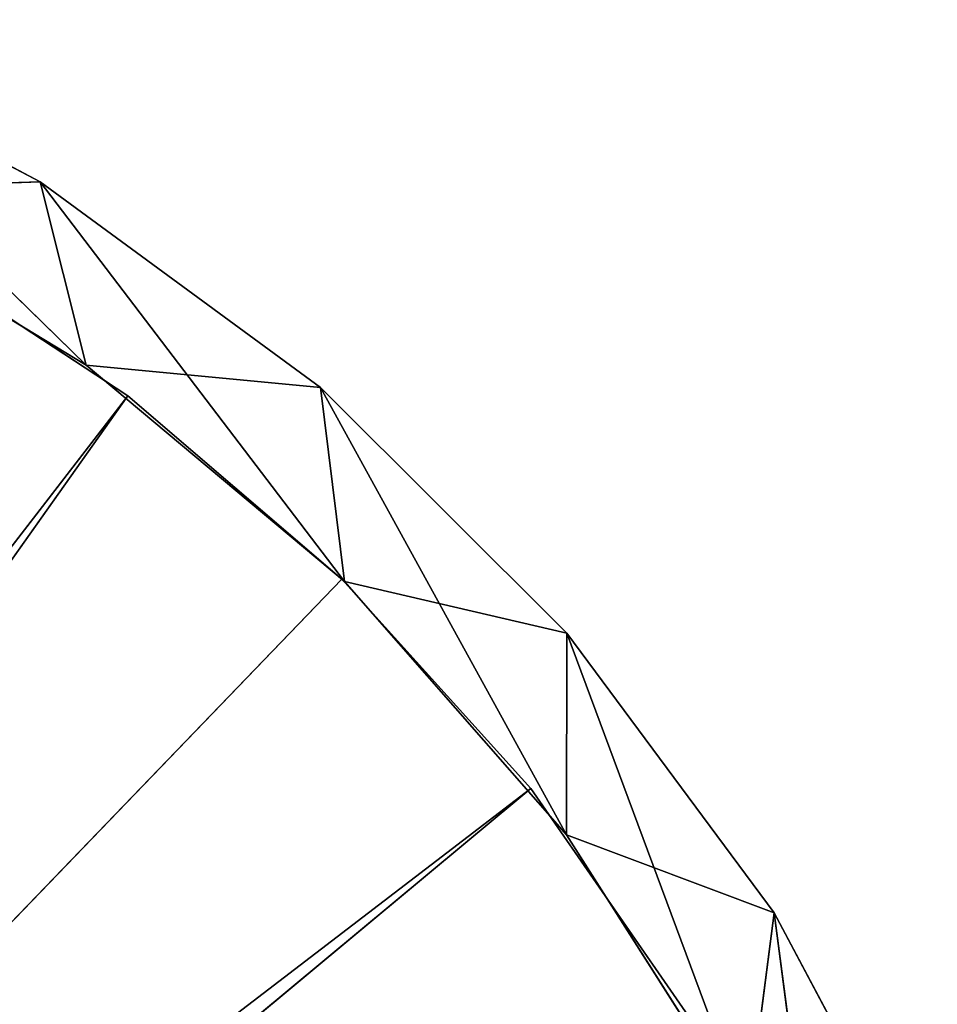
# Model space of a CAD drawing. Extents: x 396.9 to 451.9, y 0 to 55.
# Tile 256 of 256: x 438.7 to 449.6, y 41.1 to 52.7. Entities that reach past the tile are written whole.
import ezdxf

# ---------------------------------------------------------------- set-up
doc = ezdxf.new("R2010")
doc.units = 0
doc.header["$LTSCALE"] = 25.4
doc.layers.get('0').update_dxf_attribs({"color": 13, "linetype": 'CONTINUOUS'})

# ---------------------------------------------------------------- blocks, each defined once
blk = doc.blocks.new('LASER-490-8796-8797-8798_S')
at = {"color": 0}
for p, q in [((40.049, 34.499, 111.307), (57.107, 20.308, 111.307)), ((40.049, 34.499, 111.307), (57.107, 20.308, 111.307)), ((57.107, 20.308, 112.107), (40.049, 34.499, 112.107)), ((57.107, 20.308, 112.107), (40.049, 34.499, 112.107)), ((39.511, 33.785, 111.307), (52.347, 15.665, 111.307)), ((57.107, 20.308, 111.307), (39.511, 33.785, 111.307)), ((57.107, 20.308, 111.307), (39.511, 33.785, 111.307)), ((54.876, 17.834, 111.307), (39.511, 33.785, 111.307)), ((54.876, 17.834, 111.307), (39.511, 33.785, 111.307)), ((39.511, 33.785, 111.307), (52.347, 15.665, 111.307)), ((52.347, 15.665, 112.107), (39.511, 33.785, 112.107)), ((54.876, 17.834, 112.107), (39.511, 33.785, 112.107)), ((52.347, 15.665, 112.107), (39.511, 33.785, 112.107)), ((54.876, 17.834, 112.107), (39.511, 33.785, 112.107)), ((57.107, 20.308, 112.107), (39.511, 33.785, 112.107)), ((57.107, 20.308, 112.107), (39.511, 33.785, 112.107)), ((52.347, 15.665, 111.307), (38.821, 33.213, 111.307)), ((52.347, 15.665, 111.307), (38.821, 33.213, 111.307)), ((38.821, 33.213, 112.107), (52.347, 15.665, 112.107)), ((38.821, 33.213, 112.107), (52.347, 15.665, 112.107)), ((59.004, 23.047, 111.307), (57.107, 20.308, 111.307)), ((57.107, 20.308, 112.107), (59.004, 23.047, 112.107)), ((59.004, 23.047, 111.307), (57.107, 20.308, 111.307)), ((59.004, 23.047, 111.307), (57.107, 20.308, 112.107)), ((59.004, 23.047, 111.307), (57.107, 20.308, 112.107)), ((57.107, 20.308, 112.107), (59.004, 23.047, 112.107)), ((57.107, 20.308, 111.307), (54.876, 17.834, 111.307)), ((54.876, 17.834, 112.107), (57.107, 20.308, 112.107)), ((57.107, 20.308, 111.307), (54.876, 17.834, 111.307)), ((57.107, 20.308, 111.307), (54.876, 17.834, 112.107)), ((57.107, 20.308, 111.307), (54.876, 17.834, 112.107)), ((54.876, 17.834, 112.107), (57.107, 20.308, 112.107)), ((57.107, 20.308, 111.307), (57.107, 20.308, 112.107)), ((57.107, 20.308, 111.307), (57.107, 20.308, 112.107)), ((54.876, 17.834, 111.307), (52.347, 15.665, 111.307)), ((52.347, 15.665, 112.107), (54.876, 17.834, 112.107)), ((54.876, 17.834, 111.307), (52.347, 15.665, 111.307)), ((54.876, 17.834, 111.307), (52.347, 15.665, 112.107)), ((54.876, 17.834, 111.307), (52.347, 15.665, 112.107)), ((52.347, 15.665, 112.107), (54.876, 17.834, 112.107)), ((54.876, 17.834, 111.307), (54.876, 17.834, 112.107)), ((54.876, 17.834, 111.307), (54.876, 17.834, 112.107)), ((52.347, 15.665, 111.307), (49.561, 13.838, 111.307)), ((49.561, 13.838, 112.107), (52.347, 15.665, 112.107)), ((52.347, 15.665, 111.307), (49.561, 13.838, 111.307)), ((52.347, 15.665, 111.307), (49.561, 13.838, 112.107)), ((52.347, 15.665, 111.307), (49.561, 13.838, 112.107)), ((49.561, 13.838, 112.107), (52.347, 15.665, 112.107)), ((52.347, 15.665, 111.307), (52.347, 15.665, 112.107)), ((52.347, 15.665, 111.307), (52.347, 15.665, 112.107))]:
    blk.add_line(p, q, dxfattribs=at)
at = {"color": 7}
for p, q in [((59.981, 21.774, 114.107), (60.534, 26.007, 114.107)), ((59.981, 21.774, 114.107), (60.534, 26.007, 114.107)), ((59.981, 21.774, 114.107), (61.908, 25.404, 114.107)), ((61.908, 25.404, 38.107), (59.981, 21.774, 38.107)), ((59.981, 21.774, 114.107), (61.908, 25.404, 114.107)), ((59.981, 21.774, 114.107), (61.908, 25.404, 38.107)), ((59.981, 21.774, 114.107), (61.908, 25.404, 38.107)), ((61.908, 25.404, 38.107), (59.981, 21.774, 38.107)), ((59.665, 24.215, 38.107), (57.529, 20.856, 114.107)), ((57.529, 20.856, 114.107), (59.665, 24.215, 114.107)), ((59.665, 24.215, 38.107), (57.529, 20.856, 114.107)), ((59.665, 24.215, 38.107), (57.529, 20.856, 38.107)), ((57.529, 20.856, 114.107), (59.665, 24.215, 114.107)), ((59.665, 24.215, 38.107), (57.529, 20.856, 38.107)), ((57.534, 18.471, 114.107), (59.665, 24.215, 114.107)), ((57.534, 18.471, 114.107), (59.665, 24.215, 114.107)), ((59.981, 21.774, 114.107), (59.665, 24.215, 114.107)), ((59.981, 21.774, 114.107), (59.665, 24.215, 114.107)), ((59.981, 21.774, 38.107), (59.665, 24.215, 38.107)), ((59.981, 21.774, 38.107), (59.665, 24.215, 38.107)), ((59.981, 21.774, 38.107), (57.529, 20.856, 38.107)), ((59.981, 21.774, 38.107), (57.529, 20.856, 38.107)), ((57.534, 18.471, 114.107), (59.981, 21.774, 114.107)), ((59.981, 21.774, 38.107), (57.534, 18.471, 38.107)), ((57.534, 18.471, 114.107), (59.981, 21.774, 114.107)), ((57.534, 18.471, 114.107), (59.981, 21.774, 38.107)), ((57.534, 18.471, 114.107), (59.981, 21.774, 38.107)), ((59.981, 21.774, 38.107), (57.534, 18.471, 38.107)), ((59.981, 21.774, 114.107), (59.981, 21.774, 38.107)), ((59.981, 21.774, 114.107), (59.981, 21.774, 38.107)), ((54.623, 15.57, 114.107), (57.529, 20.856, 114.107)), ((54.623, 15.57, 114.107), (57.529, 20.856, 114.107)), ((57.529, 20.856, 38.107), (54.905, 17.862, 114.107)), ((54.905, 17.862, 114.107), (57.529, 20.856, 114.107)), ((57.529, 20.856, 38.107), (54.905, 17.862, 114.107)), ((57.529, 20.856, 38.107), (54.905, 17.862, 38.107)), ((54.905, 17.862, 114.107), (57.529, 20.856, 114.107)), ((57.529, 20.856, 38.107), (54.905, 17.862, 38.107)), ((57.529, 20.856, 38.107), (57.529, 20.856, 114.107)), ((57.529, 20.856, 38.107), (57.529, 20.856, 114.107)), ((57.534, 18.471, 114.107), (57.529, 20.856, 114.107)), ((57.534, 18.471, 114.107), (57.529, 20.856, 114.107)), ((57.534, 18.471, 38.107), (57.529, 20.856, 38.107)), ((57.534, 18.471, 38.107), (57.529, 20.856, 38.107)), ((54.623, 15.57, 114.107), (57.534, 18.471, 114.107)), ((57.534, 18.471, 38.107), (54.623, 15.57, 38.107)), ((54.623, 15.57, 114.107), (57.534, 18.471, 114.107)), ((54.623, 15.57, 114.107), (57.534, 18.471, 38.107)), ((54.623, 15.57, 114.107), (57.534, 18.471, 38.107)), ((57.534, 18.471, 38.107), (54.623, 15.57, 38.107)), ((57.534, 18.471, 38.107), (54.905, 17.862, 38.107)), ((57.534, 18.471, 38.107), (54.905, 17.862, 38.107)), ((57.534, 18.471, 114.107), (57.534, 18.471, 38.107)), ((57.534, 18.471, 114.107), (57.534, 18.471, 38.107)), ((51.311, 13.136, 114.107), (54.905, 17.862, 114.107)), ((51.311, 13.136, 114.107), (54.905, 17.862, 114.107)), ((54.905, 17.862, 38.107), (51.855, 15.304, 114.107)), ((51.855, 15.304, 114.107), (54.905, 17.862, 114.107)), ((54.905, 17.862, 38.107), (51.855, 15.304, 114.107)), ((54.905, 17.862, 38.107), (51.855, 15.304, 38.107)), ((51.855, 15.304, 114.107), (54.905, 17.862, 114.107)), ((54.905, 17.862, 38.107), (51.855, 15.304, 38.107)), ((54.623, 15.57, 114.107), (54.905, 17.862, 114.107)), ((54.623, 15.57, 114.107), (54.905, 17.862, 114.107)), ((54.623, 15.57, 38.107), (54.905, 17.862, 38.107)), ((54.623, 15.57, 38.107), (54.905, 17.862, 38.107)), ((54.905, 17.862, 38.107), (54.905, 17.862, 114.107)), ((54.905, 17.862, 38.107), (54.905, 17.862, 114.107)), ((51.311, 13.136, 114.107), (54.623, 15.57, 114.107)), ((54.623, 15.57, 38.107), (51.311, 13.136, 38.107)), ((51.311, 13.136, 114.107), (54.623, 15.57, 114.107)), ((51.311, 13.136, 114.107), (54.623, 15.57, 38.107)), ((51.311, 13.136, 114.107), (54.623, 15.57, 38.107)), ((54.623, 15.57, 38.107), (51.311, 13.136, 38.107)), ((54.623, 15.57, 38.107), (51.855, 15.304, 38.107)), ((54.623, 15.57, 38.107), (51.855, 15.304, 38.107)), ((54.623, 15.57, 114.107), (54.623, 15.57, 38.107)), ((54.623, 15.57, 114.107), (54.623, 15.57, 38.107)), ((47.674, 11.222, 114.107), (51.855, 15.304, 114.107)), ((47.674, 11.222, 114.107), (51.855, 15.304, 114.107)), ((51.855, 15.304, 38.107), (48.451, 13.242, 114.107)), ((48.451, 13.242, 114.107), (51.855, 15.304, 114.107)), ((51.855, 15.304, 38.107), (48.451, 13.242, 114.107)), ((51.855, 15.304, 38.107), (48.451, 13.242, 38.107)), ((48.451, 13.242, 114.107), (51.855, 15.304, 114.107)), ((51.855, 15.304, 38.107), (48.451, 13.242, 38.107)), ((51.311, 13.136, 114.107), (51.855, 15.304, 114.107)), ((51.311, 13.136, 114.107), (51.855, 15.304, 114.107)), ((51.311, 13.136, 38.107), (51.855, 15.304, 38.107)), ((51.311, 13.136, 38.107), (51.855, 15.304, 38.107)), ((51.855, 15.304, 38.107), (51.855, 15.304, 114.107)), ((51.855, 15.304, 38.107), (51.855, 15.304, 114.107)), ((51.311, 13.136, 38.107), (48.451, 13.242, 38.107)), ((51.311, 13.136, 38.107), (48.451, 13.242, 38.107)), ((47.674, 11.222, 114.107), (51.311, 13.136, 114.107)), ((51.311, 13.136, 38.107), (47.674, 11.222, 38.107)), ((47.674, 11.222, 114.107), (51.311, 13.136, 114.107)), ((47.674, 11.222, 114.107), (51.311, 13.136, 38.107)), ((47.674, 11.222, 114.107), (51.311, 13.136, 38.107)), ((51.311, 13.136, 38.107), (47.674, 11.222, 38.107)), ((51.311, 13.136, 114.107), (51.311, 13.136, 38.107)), ((51.311, 13.136, 114.107), (51.311, 13.136, 38.107))]:
    blk.add_line(p, q, dxfattribs=at)
at = {"color": 0}
mesh = blk.add_polyface(dxfattribs=at)
corners = [(57.107, 20.308, 111.307), (39.511, 33.785, 111.307), (40.049, 34.499, 111.307)]
mesh.append_faces([[corners[k] for k in face] for face in [(0, 1, 2)]], dxfattribs={"color": 0})
mesh = blk.add_polyface(dxfattribs=at)
corners = [(57.107, 20.308, 112.107), (40.049, 34.499, 112.107), (39.511, 33.785, 112.107)]
mesh.append_faces([[corners[k] for k in face] for face in [(0, 1, 2)]], dxfattribs={"color": 0})
mesh = blk.add_polyface(dxfattribs=at)
corners = [(59.004, 23.047, 111.307), (57.107, 20.308, 111.307), (40.049, 34.499, 111.307)]
mesh.append_faces([[corners[k] for k in face] for face in [(0, 1, 2)]], dxfattribs={"color": 0})
mesh = blk.add_polyface(dxfattribs=at)
corners = [(59.004, 23.047, 112.107), (40.049, 34.499, 112.107), (57.107, 20.308, 112.107)]
mesh.append_faces([[corners[k] for k in face] for face in [(0, 1, 2)]], dxfattribs={"color": 0})
mesh = blk.add_polyface(dxfattribs=at)
corners = [(52.347, 15.665, 111.307), (38.821, 33.213, 111.307), (39.511, 33.785, 111.307)]
mesh.append_faces([[corners[k] for k in face] for face in [(0, 1, 2)]], dxfattribs={"color": 0})
mesh = blk.add_polyface(dxfattribs=at)
corners = [(52.347, 15.665, 112.107), (39.511, 33.785, 112.107), (38.821, 33.213, 112.107)]
mesh.append_faces([[corners[k] for k in face] for face in [(0, 1, 2)]], dxfattribs={"color": 0})
mesh = blk.add_polyface(dxfattribs=at)
corners = [(57.107, 20.308, 111.307), (54.876, 17.834, 111.307), (39.511, 33.785, 111.307)]
mesh.append_faces([[corners[k] for k in face] for face in [(0, 1, 2)]], dxfattribs={"color": 0})
mesh = blk.add_polyface(dxfattribs=at)
corners = [(54.876, 17.834, 111.307), (52.347, 15.665, 111.307), (39.511, 33.785, 111.307)]
mesh.append_faces([[corners[k] for k in face] for face in [(0, 1, 2)]], dxfattribs={"color": 0})
mesh = blk.add_polyface(dxfattribs=at)
corners = [(54.876, 17.834, 112.107), (39.511, 33.785, 112.107), (52.347, 15.665, 112.107)]
mesh.append_faces([[corners[k] for k in face] for face in [(0, 1, 2)]], dxfattribs={"color": 0})
mesh = blk.add_polyface(dxfattribs=at)
corners = [(57.107, 20.308, 112.107), (39.511, 33.785, 112.107), (54.876, 17.834, 112.107)]
mesh.append_faces([[corners[k] for k in face] for face in [(0, 1, 2)]], dxfattribs={"color": 0})
mesh = blk.add_polyface(dxfattribs=at)
corners = [(52.347, 15.665, 111.307), (49.561, 13.838, 111.307), (38.821, 33.213, 111.307)]
mesh.append_faces([[corners[k] for k in face] for face in [(0, 1, 2)]], dxfattribs={"color": 0})
mesh = blk.add_polyface(dxfattribs=at)
corners = [(52.347, 15.665, 112.107), (38.821, 33.213, 112.107), (49.561, 13.838, 112.107)]
mesh.append_faces([[corners[k] for k in face] for face in [(0, 1, 2)]], dxfattribs={"color": 0})
at = {"color": 7}
mesh = blk.add_polyface(dxfattribs=at)
corners = [(60.534, 26.007, 114.107), (59.665, 24.215, 114.107), (59.981, 21.774, 114.107)]
mesh.append_faces([[corners[k] for k in face] for face in [(0, 1, 2)]], dxfattribs={"color": 7})
mesh = blk.add_polyface(dxfattribs=at)
corners = [(61.908, 25.404, 114.107), (60.534, 26.007, 114.107), (59.981, 21.774, 114.107)]
mesh.append_faces([[corners[k] for k in face] for face in [(0, 1, 2)]], dxfattribs={"color": 7})
mesh = blk.add_polyface(dxfattribs=at)
corners = [(61.908, 25.404, 38.107), (59.981, 21.774, 38.107), (59.665, 24.215, 38.107)]
mesh.append_faces([[corners[k] for k in face] for face in [(0, 1, 2)]], dxfattribs={"color": 7})
mesh = blk.add_polyface(dxfattribs=at)
corners = [(61.908, 25.404, 38.107), (61.908, 25.404, 114.107), (59.981, 21.774, 114.107)]
mesh.append_faces([[corners[k] for k in face] for face in [(0, 1, 2)]], dxfattribs={"color": 7})
mesh = blk.add_polyface(dxfattribs=at)
corners = [(61.908, 25.404, 38.107), (59.981, 21.774, 114.107), (59.981, 21.774, 38.107)]
mesh.append_faces([[corners[k] for k in face] for face in [(0, 1, 2)]], dxfattribs={"color": 7})
mesh = blk.add_polyface(dxfattribs=at)
corners = [(59.665, 24.215, 38.107), (57.529, 20.856, 114.107), (59.665, 24.215, 114.107)]
mesh.append_faces([[corners[k] for k in face] for face in [(0, 1, 2)]], dxfattribs={"color": 7})
mesh = blk.add_polyface(dxfattribs=at)
corners = [(59.665, 24.215, 38.107), (57.529, 20.856, 38.107), (57.529, 20.856, 114.107)]
mesh.append_faces([[corners[k] for k in face] for face in [(0, 1, 2)]], dxfattribs={"color": 7})
mesh = blk.add_polyface(dxfattribs=at)
corners = [(59.665, 24.215, 114.107), (57.529, 20.856, 114.107), (57.534, 18.471, 114.107)]
mesh.append_faces([[corners[k] for k in face] for face in [(0, 1, 2)]], dxfattribs={"color": 7})
mesh = blk.add_polyface(dxfattribs=at)
corners = [(59.981, 21.774, 38.107), (57.529, 20.856, 38.107), (59.665, 24.215, 38.107)]
mesh.append_faces([[corners[k] for k in face] for face in [(0, 1, 2)]], dxfattribs={"color": 7})
mesh = blk.add_polyface(dxfattribs=at)
corners = [(59.981, 21.774, 114.107), (59.665, 24.215, 114.107), (57.534, 18.471, 114.107)]
mesh.append_faces([[corners[k] for k in face] for face in [(0, 1, 2)]], dxfattribs={"color": 7})
at = {"color": 0}
mesh = blk.add_polyface(dxfattribs=at)
corners = [(59.004, 23.047, 111.307), (57.107, 20.308, 112.107), (57.107, 20.308, 111.307)]
mesh.append_faces([[corners[k] for k in face] for face in [(0, 1, 2)]], dxfattribs={"color": 0})
mesh = blk.add_polyface(dxfattribs=at)
corners = [(59.004, 23.047, 112.107), (57.107, 20.308, 112.107), (59.004, 23.047, 111.307)]
mesh.append_faces([[corners[k] for k in face] for face in [(0, 1, 2)]], dxfattribs={"color": 0})
at = {"color": 7}
mesh = blk.add_polyface(dxfattribs=at)
corners = [(59.981, 21.774, 38.107), (57.534, 18.471, 38.107), (57.529, 20.856, 38.107)]
mesh.append_faces([[corners[k] for k in face] for face in [(0, 1, 2)]], dxfattribs={"color": 7})
mesh = blk.add_polyface(dxfattribs=at)
corners = [(59.981, 21.774, 38.107), (59.981, 21.774, 114.107), (57.534, 18.471, 114.107)]
mesh.append_faces([[corners[k] for k in face] for face in [(0, 1, 2)]], dxfattribs={"color": 7})
mesh = blk.add_polyface(dxfattribs=at)
corners = [(59.981, 21.774, 38.107), (57.534, 18.471, 114.107), (57.534, 18.471, 38.107)]
mesh.append_faces([[corners[k] for k in face] for face in [(0, 1, 2)]], dxfattribs={"color": 7})
mesh = blk.add_polyface(dxfattribs=at)
corners = [(57.529, 20.856, 114.107), (54.905, 17.862, 114.107), (54.623, 15.57, 114.107)]
mesh.append_faces([[corners[k] for k in face] for face in [(0, 1, 2)]], dxfattribs={"color": 7})
mesh = blk.add_polyface(dxfattribs=at)
corners = [(57.534, 18.471, 114.107), (57.529, 20.856, 114.107), (54.623, 15.57, 114.107)]
mesh.append_faces([[corners[k] for k in face] for face in [(0, 1, 2)]], dxfattribs={"color": 7})
mesh = blk.add_polyface(dxfattribs=at)
corners = [(57.529, 20.856, 38.107), (54.905, 17.862, 114.107), (57.529, 20.856, 114.107)]
mesh.append_faces([[corners[k] for k in face] for face in [(0, 1, 2)]], dxfattribs={"color": 7})
mesh = blk.add_polyface(dxfattribs=at)
corners = [(57.529, 20.856, 38.107), (54.905, 17.862, 38.107), (54.905, 17.862, 114.107)]
mesh.append_faces([[corners[k] for k in face] for face in [(0, 1, 2)]], dxfattribs={"color": 7})
mesh = blk.add_polyface(dxfattribs=at)
corners = [(57.534, 18.471, 38.107), (54.905, 17.862, 38.107), (57.529, 20.856, 38.107)]
mesh.append_faces([[corners[k] for k in face] for face in [(0, 1, 2)]], dxfattribs={"color": 7})
at = {"color": 0}
mesh = blk.add_polyface(dxfattribs=at)
corners = [(57.107, 20.308, 111.307), (54.876, 17.834, 112.107), (54.876, 17.834, 111.307)]
mesh.append_faces([[corners[k] for k in face] for face in [(0, 1, 2)]], dxfattribs={"color": 0})
mesh = blk.add_polyface(dxfattribs=at)
corners = [(57.107, 20.308, 112.107), (54.876, 17.834, 112.107), (57.107, 20.308, 111.307)]
mesh.append_faces([[corners[k] for k in face] for face in [(0, 1, 2)]], dxfattribs={"color": 0})
at = {"color": 7}
mesh = blk.add_polyface(dxfattribs=at)
corners = [(57.534, 18.471, 38.107), (54.623, 15.57, 38.107), (54.905, 17.862, 38.107)]
mesh.append_faces([[corners[k] for k in face] for face in [(0, 1, 2)]], dxfattribs={"color": 7})
mesh = blk.add_polyface(dxfattribs=at)
corners = [(54.623, 15.57, 114.107), (57.534, 18.471, 38.107), (57.534, 18.471, 114.107)]
mesh.append_faces([[corners[k] for k in face] for face in [(0, 1, 2)]], dxfattribs={"color": 7})
mesh = blk.add_polyface(dxfattribs=at)
corners = [(54.623, 15.57, 114.107), (54.623, 15.57, 38.107), (57.534, 18.471, 38.107)]
mesh.append_faces([[corners[k] for k in face] for face in [(0, 1, 2)]], dxfattribs={"color": 7})
mesh = blk.add_polyface(dxfattribs=at)
corners = [(54.905, 17.862, 114.107), (51.855, 15.304, 114.107), (51.311, 13.136, 114.107)]
mesh.append_faces([[corners[k] for k in face] for face in [(0, 1, 2)]], dxfattribs={"color": 7})
mesh = blk.add_polyface(dxfattribs=at)
corners = [(54.905, 17.862, 114.107), (51.311, 13.136, 114.107), (54.623, 15.57, 114.107)]
mesh.append_faces([[corners[k] for k in face] for face in [(0, 1, 2)]], dxfattribs={"color": 7})
mesh = blk.add_polyface(dxfattribs=at)
corners = [(54.905, 17.862, 114.107), (54.905, 17.862, 38.107), (51.855, 15.304, 114.107)]
mesh.append_faces([[corners[k] for k in face] for face in [(0, 1, 2)]], dxfattribs={"color": 7})
mesh = blk.add_polyface(dxfattribs=at)
corners = [(51.855, 15.304, 114.107), (54.905, 17.862, 38.107), (51.855, 15.304, 38.107)]
mesh.append_faces([[corners[k] for k in face] for face in [(0, 1, 2)]], dxfattribs={"color": 7})
mesh = blk.add_polyface(dxfattribs=at)
corners = [(54.905, 17.862, 38.107), (54.623, 15.57, 38.107), (51.855, 15.304, 38.107)]
mesh.append_faces([[corners[k] for k in face] for face in [(0, 1, 2)]], dxfattribs={"color": 7})
at = {"color": 0}
mesh = blk.add_polyface(dxfattribs=at)
corners = [(52.347, 15.665, 112.107), (52.347, 15.665, 111.307), (54.876, 17.834, 111.307)]
mesh.append_faces([[corners[k] for k in face] for face in [(0, 1, 2)]], dxfattribs={"color": 0})
mesh = blk.add_polyface(dxfattribs=at)
corners = [(52.347, 15.665, 112.107), (54.876, 17.834, 111.307), (54.876, 17.834, 112.107)]
mesh.append_faces([[corners[k] for k in face] for face in [(0, 1, 2)]], dxfattribs={"color": 0})
mesh = blk.add_polyface(dxfattribs=at)
corners = [(49.561, 13.838, 112.107), (49.561, 13.838, 111.307), (52.347, 15.665, 111.307)]
mesh.append_faces([[corners[k] for k in face] for face in [(0, 1, 2)]], dxfattribs={"color": 0})
mesh = blk.add_polyface(dxfattribs=at)
corners = [(49.561, 13.838, 112.107), (52.347, 15.665, 111.307), (52.347, 15.665, 112.107)]
mesh.append_faces([[corners[k] for k in face] for face in [(0, 1, 2)]], dxfattribs={"color": 0})
at = {"color": 7}
mesh = blk.add_polyface(dxfattribs=at)
corners = [(54.623, 15.57, 38.107), (51.311, 13.136, 38.107), (51.855, 15.304, 38.107)]
mesh.append_faces([[corners[k] for k in face] for face in [(0, 1, 2)]], dxfattribs={"color": 7})
mesh = blk.add_polyface(dxfattribs=at)
corners = [(51.311, 13.136, 114.107), (54.623, 15.57, 38.107), (54.623, 15.57, 114.107)]
mesh.append_faces([[corners[k] for k in face] for face in [(0, 1, 2)]], dxfattribs={"color": 7})
mesh = blk.add_polyface(dxfattribs=at)
corners = [(51.311, 13.136, 114.107), (51.311, 13.136, 38.107), (54.623, 15.57, 38.107)]
mesh.append_faces([[corners[k] for k in face] for face in [(0, 1, 2)]], dxfattribs={"color": 7})
mesh = blk.add_polyface(dxfattribs=at)
corners = [(51.855, 15.304, 114.107), (48.451, 13.242, 114.107), (47.674, 11.222, 114.107)]
mesh.append_faces([[corners[k] for k in face] for face in [(0, 1, 2)]], dxfattribs={"color": 7})
mesh = blk.add_polyface(dxfattribs=at)
corners = [(51.855, 15.304, 114.107), (47.674, 11.222, 114.107), (51.311, 13.136, 114.107)]
mesh.append_faces([[corners[k] for k in face] for face in [(0, 1, 2)]], dxfattribs={"color": 7})
mesh = blk.add_polyface(dxfattribs=at)
corners = [(51.855, 15.304, 114.107), (51.855, 15.304, 38.107), (48.451, 13.242, 114.107)]
mesh.append_faces([[corners[k] for k in face] for face in [(0, 1, 2)]], dxfattribs={"color": 7})
mesh = blk.add_polyface(dxfattribs=at)
corners = [(48.451, 13.242, 114.107), (51.855, 15.304, 38.107), (48.451, 13.242, 38.107)]
mesh.append_faces([[corners[k] for k in face] for face in [(0, 1, 2)]], dxfattribs={"color": 7})
mesh = blk.add_polyface(dxfattribs=at)
corners = [(51.855, 15.304, 38.107), (51.311, 13.136, 38.107), (48.451, 13.242, 38.107)]
mesh.append_faces([[corners[k] for k in face] for face in [(0, 1, 2)]], dxfattribs={"color": 7})
mesh = blk.add_polyface(dxfattribs=at)
corners = [(51.311, 13.136, 38.107), (47.674, 11.222, 38.107), (48.451, 13.242, 38.107)]
mesh.append_faces([[corners[k] for k in face] for face in [(0, 1, 2)]], dxfattribs={"color": 7})
mesh = blk.add_polyface(dxfattribs=at)
corners = [(47.674, 11.222, 114.107), (51.311, 13.136, 38.107), (51.311, 13.136, 114.107)]
mesh.append_faces([[corners[k] for k in face] for face in [(0, 1, 2)]], dxfattribs={"color": 7})
mesh = blk.add_polyface(dxfattribs=at)
corners = [(47.674, 11.222, 114.107), (47.674, 11.222, 38.107), (51.311, 13.136, 38.107)]
mesh.append_faces([[corners[k] for k in face] for face in [(0, 1, 2)]], dxfattribs={"color": 7})

msp = doc.modelspace()

# ---------------------------------------------------------------- block references
at = {"color": 0, "extrusion": (0, -4.996e-16, -1), "rotation": 180}
msp.add_blockref('LASER-490-8796-8797-8798_S', (-387.65, 63.926, -2307.063), dxfattribs=at)

doc.saveas('drawing.dxf')
